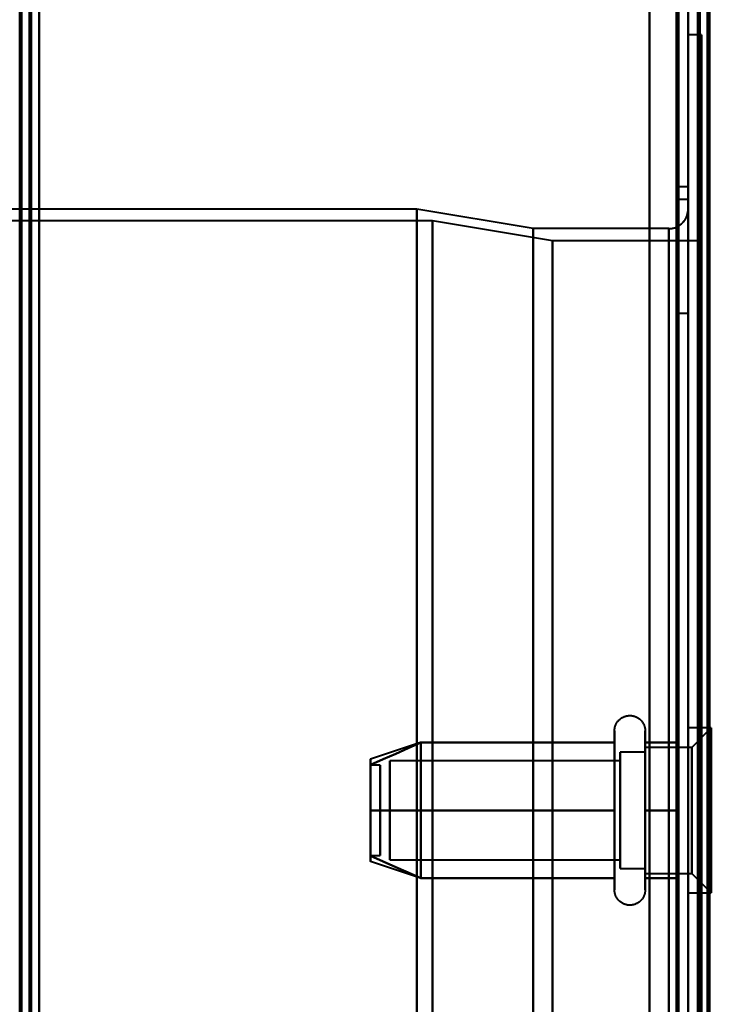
# Model space of a CAD drawing. Header units: millimetres. Extents: x -1087 to 1688, y -120 to 1010.
# Tile 19 of 86: x -533 to -497, y 408 to 459. Entities that reach past the tile are written whole.
import ezdxf

# ---------------------------------------------------------------- set-up
doc = ezdxf.new("R2010")
doc.units = ezdxf.units.MM
doc.layers.add('G-IMPT', color=8, linetype='Continuous', lineweight=40)

# ---------------------------------------------------------------- blocks, each defined once
blk = doc.blocks.new('NEXA 700 CALQUES_dwg-751640-Arrière')
at = {"layer": 'G-IMPT'}
for p, q in [((-532.53, 937.272), (-532.53, 129.472)), ((-498.03, 902.772), (-498.03, 128.972)), ((-498.03, 129.472), (-498.03, 902.272)), ((-497.33, 458.372), (-498.03, 458.372)), ((-498.03, 323.372), (-498.03, 458.372)), ((-498.03, 458.372), (-498.03, 323.372)), ((-497.33, 323.372), (-497.33, 458.372)), ((-497.33, 458.372), (-497.33, 323.372)), ((-498.03, 450.522), (-498.53, 450.522)), ((-498.03, 450.522), (-498.53, 450.522)), ((-498.53, 450.522), (-498.53, 447.272)), ((-498.53, 450.522), (-498.53, 447.272)), ((-498.53, 447.272), (-498.53, 450.522)), ((-498.53, 447.272), (-498.53, 450.522)), ((-498.03, 447.272), (-498.03, 450.522)), ((-498.03, 447.272), (-498.03, 450.522)), ((-498.03, 450.522), (-498.03, 447.272)), ((-498.03, 450.522), (-498.03, 447.272)), ((-532.53, 323.372), (-532.53, 449.872)), ((-532.53, 449.872), (-532.53, 323.372)), ((-498.03, 449.872), (-498.53, 449.872)), ((-498.53, 449.872), (-498.53, 323.372)), ((-498.53, 323.372), (-498.53, 449.872)), ((-498.03, 449.872), (-498.03, 323.372)), ((-498.03, 323.372), (-498.03, 449.872)), ((-512.03, 449.372), (-552.03, 449.372)), ((-506.03, 448.372), (-512.03, 449.372)), ((-512.03, 449.372), (-512.03, 323.372)), ((-512.03, 323.372), (-512.03, 449.372)), ((-498.03, 449.372), (-498.03, 323.372)), ((-498.03, 449.372), (-498.03, 197.372)), ((-498.03, 323.372), (-498.03, 449.372)), ((-511.228, 448.781), (-552.803, 448.781)), ((-505.02, 447.746), (-511.228, 448.781)), ((-511.228, 323.372), (-511.228, 448.781)), ((-511.228, 448.781), (-511.228, 323.372)), ((-499.03, 448.372), (-506.03, 448.372)), ((-506.03, 448.372), (-506.03, 323.372)), ((-506.03, 323.372), (-506.03, 448.372)), ((-499.03, 448.372), (-499.03, 323.372)), ((-499.03, 323.372), (-499.03, 448.372)), ((-499.03, 198.372), (-499.03, 448.372)), ((-497.33, 447.746), (-505.02, 447.746)), ((-505.02, 323.372), (-505.02, 447.746)), ((-505.02, 323.372), (-505.02, 447.746)), ((-505.02, 447.746), (-505.02, 323.372)), ((-505.02, 447.746), (-505.02, 323.372)), ((-497.33, 323.372), (-497.33, 447.746)), ((-497.33, 447.746), (-497.33, 198.998)), ((-497.33, 447.746), (-497.33, 198.998)), ((-498.53, 447.272), (-498.53, 444.022)), ((-498.53, 447.272), (-498.53, 444.022)), ((-498.53, 444.022), (-498.53, 447.272)), ((-498.53, 444.022), (-498.53, 447.272)), ((-498.03, 444.022), (-498.03, 447.272)), ((-498.03, 444.022), (-498.03, 447.272)), ((-498.03, 447.272), (-498.03, 444.022)), ((-498.03, 447.272), (-498.03, 444.022)), ((-498.53, 444.022), (-498.03, 444.022)), ((-498.53, 444.022), (-498.03, 444.022)), ((-496.83, 422.622), (-498.03, 422.622)), ((-496.83, 422.622), (-498.03, 422.622)), ((-498.03, 414.692), (-498.03, 422.622)), ((-498.03, 414.692), (-498.03, 422.622)), ((-498.03, 422.622), (-498.03, 414.692)), ((-498.03, 422.622), (-498.03, 414.692)), ((-496.83, 422.622), (-497.83, 421.622)), ((-496.83, 422.622), (-497.83, 421.622)), ((-496.83, 414.692), (-496.83, 422.622)), ((-496.83, 414.692), (-496.83, 422.622)), ((-496.83, 422.622), (-496.83, 414.692)), ((-496.83, 422.622), (-496.83, 414.692)), ((-501.826, 420.422), (-501.826, 422.472)), ((-501.826, 420.422), (-501.826, 422.472)), ((-500.245, 422.472), (-500.245, 420.422)), ((-500.245, 422.472), (-500.245, 420.422)), ((-498.03, 414.122), (-498.03, 422.053)), ((-498.03, 414.122), (-498.03, 422.053)), ((-498.03, 422.053), (-498.03, 414.122)), ((-498.03, 422.053), (-498.03, 414.122)), ((-496.83, 414.122), (-496.83, 422.053)), ((-496.83, 414.122), (-496.83, 422.053)), ((-496.83, 422.053), (-496.83, 414.122)), ((-496.83, 422.053), (-496.83, 414.122)), ((-511.841, 421.867), (-514.419, 421.008)), ((-511.841, 421.867), (-514.419, 421.008)), ((-501.826, 414.272), (-501.826, 421.923)), ((-501.826, 414.272), (-501.826, 421.923)), ((-500.245, 421.923), (-500.245, 414.272)), ((-500.245, 421.923), (-500.245, 414.272)), ((-497.83, 421.622), (-500.245, 421.622)), ((-497.83, 421.622), (-500.245, 421.622)), ((-500.245, 416.747), (-500.245, 421.622)), ((-500.245, 416.747), (-500.245, 421.622)), ((-500.245, 421.622), (-500.245, 419.997)), ((-500.245, 421.622), (-500.245, 419.997)), ((-497.83, 415.558), (-497.83, 421.622)), ((-497.83, 415.558), (-497.83, 421.622)), ((-497.83, 421.622), (-497.83, 415.558)), ((-497.83, 421.622), (-497.83, 415.558)), ((-500.245, 421.372), (-501.53, 421.372)), ((-500.245, 421.372), (-501.53, 421.372)), ((-501.53, 415.774), (-501.53, 421.372)), ((-501.53, 415.774), (-501.53, 421.372)), ((-501.53, 421.372), (-501.53, 416.872)), ((-501.53, 421.372), (-501.53, 416.872)), ((-501.53, 415.372), (-501.53, 420.97)), ((-501.53, 415.372), (-501.53, 420.97)), ((-500.245, 416.872), (-500.245, 421.372)), ((-500.245, 416.872), (-500.245, 421.372)), ((-500.245, 421.372), (-500.245, 416.872)), ((-500.245, 421.372), (-500.245, 416.872)), ((-500.245, 421.187), (-500.245, 415.122)), ((-500.245, 421.187), (-500.245, 415.122)), ((-497.83, 415.122), (-497.83, 421.187)), ((-497.83, 415.122), (-497.83, 421.187)), ((-497.83, 421.187), (-497.83, 415.122)), ((-497.83, 421.187), (-497.83, 415.122)), ((-513.919, 420.702), (-514.419, 420.702)), ((-513.919, 420.702), (-514.419, 420.702)), ((-514.419, 420.702), (-514.419, 417.414)), ((-514.419, 420.702), (-514.419, 417.414)), ((-514.419, 417.414), (-514.419, 420.702)), ((-514.419, 417.414), (-514.419, 420.702)), ((-513.919, 420.702), (-513.919, 417.414)), ((-513.919, 420.702), (-513.919, 417.414)), ((-513.919, 417.414), (-513.919, 420.702)), ((-513.919, 417.414), (-513.919, 420.702)), ((-501.53, 420.921), (-513.419, 420.921)), ((-501.53, 420.921), (-513.419, 420.921)), ((-513.419, 416.165), (-513.419, 420.921)), ((-513.419, 416.165), (-513.419, 420.921)), ((-513.419, 420.921), (-513.419, 416.165)), ((-513.419, 420.921), (-513.419, 416.165)), ((-513.419, 415.824), (-513.419, 420.579)), ((-513.419, 415.824), (-513.419, 420.579)), ((-513.419, 420.579), (-513.419, 415.824)), ((-513.419, 420.579), (-513.419, 415.824)), ((-501.53, 416.165), (-501.53, 420.921)), ((-501.53, 416.165), (-501.53, 420.921)), ((-501.53, 420.921), (-501.53, 416.165)), ((-501.53, 420.921), (-501.53, 416.165)), ((-501.53, 415.824), (-501.53, 420.579)), ((-501.53, 415.824), (-501.53, 420.579)), ((-501.53, 420.579), (-501.53, 415.824)), ((-501.53, 420.579), (-501.53, 415.824)), ((-501.826, 414.822), (-501.826, 420.422)), ((-501.826, 414.822), (-501.826, 420.422)), ((-500.245, 420.422), (-500.245, 414.822)), ((-500.245, 420.422), (-500.245, 414.822)), ((-500.245, 415.122), (-500.245, 419.997)), ((-500.245, 415.122), (-500.245, 419.997)), ((-500.245, 419.997), (-500.245, 415.558)), ((-500.245, 419.997), (-500.245, 415.558)), ((-501.53, 419.872), (-501.53, 415.774)), ((-501.53, 419.872), (-501.53, 415.774)), ((-500.245, 415.372), (-500.245, 419.872)), ((-500.245, 415.372), (-500.245, 419.872)), ((-500.245, 419.872), (-500.245, 415.372)), ((-500.245, 419.872), (-500.245, 415.372)), ((-514.419, 419.331), (-514.419, 416.042)), ((-514.419, 419.331), (-514.419, 416.042)), ((-514.419, 416.042), (-514.419, 419.331)), ((-514.419, 416.042), (-514.419, 419.331)), ((-513.919, 419.331), (-513.919, 416.042)), ((-513.919, 419.331), (-513.919, 416.042)), ((-513.919, 416.042), (-513.919, 419.331)), ((-513.919, 416.042), (-513.919, 419.331)), ((-501.53, 416.872), (-501.53, 415.372)), ((-501.53, 416.872), (-501.53, 415.372)), ((-514.419, 416.042), (-513.919, 416.042)), ((-514.419, 416.042), (-513.919, 416.042)), ((-511.841, 414.877), (-514.419, 415.737)), ((-511.841, 414.877), (-514.419, 415.737)), ((-513.419, 415.824), (-501.53, 415.824)), ((-513.419, 415.824), (-501.53, 415.824)), ((-501.53, 415.372), (-500.245, 415.372)), ((-501.53, 415.372), (-500.245, 415.372)), ((-500.245, 415.122), (-497.83, 415.122)), ((-500.245, 415.122), (-497.83, 415.122)), ((-497.83, 415.122), (-496.83, 414.122)), ((-497.83, 415.122), (-496.83, 414.122)), ((-498.03, 414.122), (-496.83, 414.122)), ((-498.03, 414.122), (-496.83, 414.122))]:
    blk.add_line(p, q, dxfattribs=at)
at = {"layer": 'G-IMPT', "flags": 128}
for points in [[(-532.53, 128.972), (-532.53, 331.172), (-532.53, 533.372), (-532.53, 735.572), (-532.53, 937.772)], [(-532.43, 937.772), (-532.43, 735.572), (-532.43, 533.372), (-532.43, 331.172), (-532.43, 128.972)], [(-532.43, 128.972), (-532.43, 331.172), (-532.43, 533.372), (-532.43, 735.572), (-532.43, 937.772)], [(-532.43, 937.772), (-532.43, 735.572), (-532.43, 533.372), (-532.43, 331.172), (-532.43, 128.972)], [(-532.53, 937.272), (-532.53, 735.322), (-532.53, 533.372), (-532.53, 331.422), (-532.53, 129.472)], [(-532.53, 129.472), (-532.53, 331.422), (-532.53, 533.372), (-532.53, 735.322), (-532.53, 937.272)], [(-532.53, 937.272), (-532.53, 735.322), (-532.53, 533.372), (-532.53, 331.422), (-532.53, 129.472)], [(-532.53, 129.472), (-532.53, 331.422), (-532.53, 533.372), (-532.53, 735.322), (-532.53, 937.272)], [(-532.53, 937.272), (-532.53, 735.322), (-532.53, 533.372), (-532.53, 331.422), (-532.53, 129.472)], [(-532.03, 937.272), (-532.03, 735.322), (-532.03, 533.372), (-532.03, 331.422), (-532.03, 129.472)], [(-532.03, 129.472), (-532.03, 331.422), (-532.03, 533.372), (-532.03, 735.322), (-532.03, 937.272)], [(-532.03, 937.272), (-532.03, 735.322), (-532.03, 533.372), (-532.03, 331.422), (-532.03, 129.472)], [(-531.93, 129.472), (-531.93, 331.422), (-531.93, 533.372), (-531.93, 735.322), (-531.93, 937.272)], [(-531.93, 937.272), (-531.93, 735.322), (-531.93, 533.372), (-531.93, 331.422), (-531.93, 129.472)], [(-531.93, 129.472), (-531.93, 331.422), (-531.93, 533.372), (-531.93, 735.322), (-531.93, 937.272)], [(-532.53, 902.772), (-532.53, 709.322), (-532.53, 515.872), (-532.53, 322.422), (-532.53, 128.972)], [(-532.43, 128.972), (-532.43, 322.422), (-532.43, 515.872), (-532.43, 709.322), (-532.43, 902.772)], [(-532.43, 902.772), (-532.43, 709.322), (-532.43, 515.872), (-532.43, 322.422), (-532.43, 128.972)], [(-532.43, 128.972), (-532.43, 322.422), (-532.43, 515.872), (-532.43, 709.322), (-532.43, 902.772)], [(-500.03, 128.972), (-500.03, 322.422), (-500.03, 515.872), (-500.03, 709.322), (-500.03, 902.772)], [(-500.03, 902.772), (-500.03, 709.322), (-500.03, 515.872), (-500.03, 322.422), (-500.03, 128.972)], [(-500.03, 128.972), (-500.03, 322.422), (-500.03, 515.872), (-500.03, 709.322), (-500.03, 902.772)], [(-500.03, 902.772), (-500.03, 709.322), (-500.03, 515.872), (-500.03, 322.422), (-500.03, 128.972)], [(-498.03, 902.772), (-498.03, 709.322), (-498.03, 515.872), (-498.03, 322.422), (-498.03, 128.972)], [(-498.03, 128.972), (-498.03, 322.422), (-498.03, 515.872), (-498.03, 709.322), (-498.03, 902.772)], [(-497.53, 902.772), (-497.53, 709.322), (-497.53, 515.872), (-497.53, 322.422), (-497.53, 128.972)], [(-497.43, 902.772), (-497.43, 709.322), (-497.43, 515.872), (-497.43, 322.422), (-497.43, 128.972)], [(-497.43, 128.972), (-497.43, 322.422), (-497.43, 515.872), (-497.43, 709.322), (-497.43, 902.772)], [(-497.43, 128.972), (-497.43, 322.422), (-497.43, 515.872), (-497.43, 709.322), (-497.43, 902.772)], [(-497.03, 129.372), (-497.03, 322.622), (-497.03, 515.872), (-497.03, 709.122), (-497.03, 902.372)], [(-497.03, 902.372), (-497.03, 709.122), (-497.03, 515.872), (-497.03, 322.622), (-497.03, 129.372)], [(-531.53, 129.472), (-531.53, 322.672), (-531.53, 515.872), (-531.53, 709.072), (-531.53, 902.272)], [(-531.53, 902.272), (-531.53, 709.072), (-531.53, 515.872), (-531.53, 322.672), (-531.53, 129.472)], [(-531.53, 129.472), (-531.53, 322.672), (-531.53, 515.872), (-531.53, 709.072), (-531.53, 902.272)], [(-531.53, 902.272), (-531.53, 709.072), (-531.53, 515.872), (-531.53, 322.672), (-531.53, 129.472)], [(-500.03, 902.272), (-500.03, 709.072), (-500.03, 515.872), (-500.03, 322.672), (-500.03, 129.472)], [(-500.03, 129.472), (-500.03, 322.672), (-500.03, 515.872), (-500.03, 709.072), (-500.03, 902.272)], [(-500.03, 129.472), (-500.03, 322.672), (-500.03, 515.872), (-500.03, 709.072), (-500.03, 902.272)], [(-500.03, 902.272), (-500.03, 709.072), (-500.03, 515.872), (-500.03, 322.672), (-500.03, 129.472)], [(-498.63, 129.472), (-498.63, 322.672), (-498.63, 515.872), (-498.63, 709.072), (-498.63, 902.272)], [(-498.63, 902.272), (-498.63, 709.072), (-498.63, 515.872), (-498.63, 322.672), (-498.63, 129.472)], [(-498.63, 902.272), (-498.63, 709.072), (-498.63, 515.872), (-498.63, 322.672), (-498.63, 129.472)], [(-498.63, 129.472), (-498.63, 322.672), (-498.63, 515.872), (-498.63, 709.072), (-498.63, 902.272)], [(-498.63, 129.472), (-498.63, 322.672), (-498.63, 515.872), (-498.63, 709.072), (-498.63, 902.272)], [(-498.63, 902.272), (-498.63, 709.072), (-498.63, 515.872), (-498.63, 322.672), (-498.63, 129.472)], [(-498.53, 129.472), (-498.53, 322.672), (-498.53, 515.872), (-498.53, 709.072), (-498.53, 902.272)], [(-498.53, 902.272), (-498.53, 709.072), (-498.53, 515.872), (-498.53, 322.672), (-498.53, 129.472)], [(-498.03, 902.272), (-498.03, 717.047), (-498.03, 531.822), (-498.03, 346.597), (-498.03, 161.372)], [(-498.03, 902.272), (-498.03, 709.072), (-498.03, 515.872), (-498.03, 322.672), (-498.03, 129.472)], [(-498.03, 161.372), (-498.03, 346.597), (-498.03, 531.822), (-498.03, 717.047), (-498.03, 902.272)], [(-498.03, 129.472), (-498.03, 322.672), (-498.03, 515.872), (-498.03, 709.072), (-498.03, 902.272)], [(-498.03, 902.272), (-498.03, 709.072), (-498.03, 515.872), (-498.03, 322.672), (-498.03, 129.472)], [(-498.03, 129.472), (-498.03, 322.672), (-498.03, 515.872), (-498.03, 709.072), (-498.03, 902.272)], [(-497.53, 129.472), (-497.53, 322.672), (-497.53, 515.872), (-497.53, 709.072), (-497.53, 902.272)], [(-497.53, 902.272), (-497.53, 709.072), (-497.53, 515.872), (-497.53, 322.672), (-497.53, 129.472)], [(-497.53, 129.472), (-497.53, 322.672), (-497.53, 515.872), (-497.53, 709.072), (-497.53, 902.272)], [(-497.53, 902.272), (-497.53, 709.072), (-497.53, 515.872), (-497.53, 322.672), (-497.53, 129.472)], [(-497.53, 129.472), (-497.53, 322.672), (-497.53, 515.872), (-497.53, 709.072), (-497.53, 902.272)], [(-497.53, 902.272), (-497.53, 709.072), (-497.53, 515.872), (-497.53, 322.672), (-497.53, 129.472)], [(-497.03, 902.272), (-497.03, 709.072), (-497.03, 515.872), (-497.03, 322.672), (-497.03, 129.472)], [(-497.03, 129.472), (-497.03, 322.672), (-497.03, 515.872), (-497.03, 709.072), (-497.03, 902.272)], [(-496.93, 161.372), (-496.93, 346.597), (-496.93, 531.822), (-496.93, 717.047), (-496.93, 902.272)], [(-496.93, 902.272), (-496.93, 717.047), (-496.93, 531.822), (-496.93, 346.597), (-496.93, 161.372)], [(-532.53, 271.672), (-532.53, 390.022), (-532.53, 508.372), (-532.53, 626.722), (-532.53, 745.072)], [(-532.43, 745.072), (-532.43, 626.722), (-532.43, 508.372), (-532.43, 390.022), (-532.43, 271.672)], [(-532.43, 745.072), (-532.43, 626.722), (-532.43, 508.372), (-532.43, 390.022), (-532.43, 271.672)], [(-532.43, 271.672), (-532.43, 390.022), (-532.43, 508.372), (-532.43, 626.722), (-532.43, 745.072)], [(-531.53, 271.672), (-531.53, 390.022), (-531.53, 508.372), (-531.53, 626.722), (-531.53, 745.072)], [(-531.53, 745.072), (-531.53, 626.722), (-531.53, 508.372), (-531.53, 390.022), (-531.53, 271.672)], [(-531.53, 271.672), (-531.53, 390.022), (-531.53, 508.372), (-531.53, 626.722), (-531.53, 745.072)], [(-531.53, 745.072), (-531.53, 626.722), (-531.53, 508.372), (-531.53, 390.022), (-531.53, 271.672)], [(-499.03, 448.372), (-498.99, 448.373), (-498.95, 448.376), (-498.911, 448.379), (-498.871, 448.385), (-498.832, 448.392), (-498.793, 448.401), (-498.754, 448.411), (-498.716, 448.423), (-498.678, 448.436), (-498.641, 448.451), (-498.604, 448.468), (-498.569, 448.485), (-498.533, 448.504), (-498.499, 448.525), (-498.466, 448.547), (-498.433, 448.57), (-498.402, 448.595), (-498.371, 448.62), (-498.341, 448.647), (-498.313, 448.676), (-498.286, 448.705), (-498.26, 448.735), (-498.235, 448.766), (-498.211, 448.799), (-498.189, 448.832), (-498.168, 448.866), (-498.148, 448.901), (-498.13, 448.937), (-498.114, 448.973), (-498.098, 449.01), (-498.085, 449.048), (-498.072, 449.086), (-498.062, 449.124), (-498.053, 449.163), (-498.045, 449.202), (-498.039, 449.242), (-498.034, 449.282), (-498.032, 449.322), (-498.03, 449.362), (-498.03, 449.372)], [(-501.826, 422.472), (-501.825, 422.504), (-501.824, 422.535), (-501.82, 422.567), (-501.816, 422.598), (-501.81, 422.629), (-501.803, 422.66), (-501.795, 422.691), (-501.786, 422.721), (-501.775, 422.751), (-501.764, 422.78), (-501.751, 422.809), (-501.737, 422.837), (-501.722, 422.865), (-501.705, 422.892), (-501.688, 422.919), (-501.67, 422.944), (-501.65, 422.969), (-501.63, 422.993), (-501.609, 423.017), (-501.586, 423.039), (-501.563, 423.061), (-501.539, 423.082), (-501.515, 423.101), (-501.489, 423.12), (-501.463, 423.137), (-501.436, 423.154), (-501.408, 423.169), (-501.38, 423.184), (-501.351, 423.197), (-501.322, 423.209), (-501.292, 423.22), (-501.262, 423.23), (-501.232, 423.238), (-501.201, 423.245), (-501.17, 423.251), (-501.139, 423.256), (-501.107, 423.259), (-501.076, 423.262), (-501.044, 423.263), (-501.013, 423.262), (-500.981, 423.261), (-500.95, 423.258), (-500.918, 423.254), (-500.887, 423.249), (-500.856, 423.242), (-500.825, 423.234), (-500.795, 423.225), (-500.765, 423.215), (-500.736, 423.204), (-500.707, 423.191), (-500.678, 423.177), (-500.65, 423.162), (-500.623, 423.146), (-500.596, 423.129), (-500.571, 423.111), (-500.545, 423.092), (-500.521, 423.072), (-500.497, 423.051), (-500.475, 423.029), (-500.453, 423.006), (-500.432, 422.982), (-500.412, 422.958), (-500.393, 422.933), (-500.375, 422.907), (-500.358, 422.88), (-500.343, 422.852), (-500.328, 422.824), (-500.314, 422.796), (-500.302, 422.767), (-500.291, 422.737), (-500.281, 422.707), (-500.272, 422.677), (-500.265, 422.646), (-500.258, 422.615), (-500.253, 422.584), (-500.249, 422.552), (-500.247, 422.521), (-500.245, 422.489), (-500.245, 422.472)], [(-501.826, 422.472), (-501.825, 422.504), (-501.824, 422.535), (-501.82, 422.567), (-501.816, 422.598), (-501.81, 422.629), (-501.803, 422.66), (-501.795, 422.691), (-501.786, 422.721), (-501.775, 422.751), (-501.764, 422.78), (-501.751, 422.809), (-501.737, 422.837), (-501.722, 422.865), (-501.705, 422.892), (-501.688, 422.919), (-501.67, 422.944), (-501.65, 422.969), (-501.63, 422.993), (-501.609, 423.017), (-501.586, 423.039), (-501.563, 423.061), (-501.539, 423.082), (-501.515, 423.101), (-501.489, 423.12), (-501.463, 423.137), (-501.436, 423.154), (-501.408, 423.169), (-501.38, 423.184), (-501.351, 423.197), (-501.322, 423.209), (-501.292, 423.22), (-501.262, 423.23), (-501.232, 423.238), (-501.201, 423.245), (-501.17, 423.251), (-501.139, 423.256), (-501.107, 423.259), (-501.076, 423.262), (-501.044, 423.263), (-501.013, 423.262), (-500.981, 423.261), (-500.95, 423.258), (-500.918, 423.254), (-500.887, 423.249), (-500.856, 423.242), (-500.825, 423.234), (-500.795, 423.225), (-500.765, 423.215), (-500.736, 423.204), (-500.707, 423.191), (-500.678, 423.177), (-500.65, 423.162), (-500.623, 423.146), (-500.596, 423.129), (-500.571, 423.111), (-500.545, 423.092), (-500.521, 423.072), (-500.497, 423.051), (-500.475, 423.029), (-500.453, 423.006), (-500.432, 422.982), (-500.412, 422.958), (-500.393, 422.933), (-500.375, 422.907), (-500.358, 422.88), (-500.343, 422.852), (-500.328, 422.824), (-500.314, 422.796), (-500.302, 422.767), (-500.291, 422.737), (-500.281, 422.707), (-500.272, 422.677), (-500.265, 422.646), (-500.258, 422.615), (-500.253, 422.584), (-500.249, 422.552), (-500.247, 422.521), (-500.245, 422.489), (-500.245, 422.472)], [(-501.826, 422.472), (-501.826, 422.469), (-501.826, 422.459), (-501.826, 422.443), (-501.826, 422.42), (-501.826, 422.391), (-501.826, 422.355), (-501.826, 422.313), (-501.826, 422.264), (-501.826, 422.209), (-501.826, 422.149), (-501.826, 422.082), (-501.826, 422.009), (-501.826, 421.93), (-501.826, 421.846), (-501.826, 421.756), (-501.826, 421.661), (-501.826, 421.56), (-501.826, 421.455), (-501.826, 421.344), (-501.826, 421.229), (-501.826, 421.109), (-501.826, 420.985), (-501.826, 420.856), (-501.826, 420.724), (-501.826, 420.588), (-501.826, 420.448), (-501.826, 420.305), (-501.826, 420.159), (-501.826, 420.01), (-501.826, 419.858), (-501.826, 419.704), (-501.826, 419.548), (-501.826, 419.39), (-501.826, 419.23), (-501.826, 419.069), (-501.826, 418.907), (-501.826, 418.744), (-501.826, 418.58), (-501.826, 418.417), (-501.826, 418.253), (-501.826, 418.089), (-501.826, 417.925), (-501.826, 417.763), (-501.826, 417.601), (-501.826, 417.441), (-501.826, 417.282), (-501.826, 417.125), (-501.826, 416.969), (-501.826, 416.817), (-501.826, 416.666), (-501.826, 416.518), (-501.826, 416.374), (-501.826, 416.232), (-501.826, 416.094), (-501.826, 415.959), (-501.826, 415.829), (-501.826, 415.702), (-501.826, 415.58), (-501.826, 415.462), (-501.826, 415.349), (-501.826, 415.241), (-501.826, 415.137), (-501.826, 415.039), (-501.826, 414.946), (-501.826, 414.859), (-501.826, 414.822)], [(-501.826, 421.923), (-501.826, 422.002), (-501.826, 422.075), (-501.826, 422.143), (-501.826, 422.204), (-501.826, 422.26), (-501.826, 422.309), (-501.826, 422.351), (-501.826, 422.388), (-501.826, 422.418), (-501.826, 422.441), (-501.826, 422.458), (-501.826, 422.468), (-501.826, 422.472)], [(-501.826, 422.472), (-501.826, 422.469), (-501.826, 422.459), (-501.826, 422.443), (-501.826, 422.42), (-501.826, 422.391), (-501.826, 422.355), (-501.826, 422.313), (-501.826, 422.264), (-501.826, 422.209), (-501.826, 422.149), (-501.826, 422.082), (-501.826, 422.009), (-501.826, 421.93), (-501.826, 421.846), (-501.826, 421.756), (-501.826, 421.661), (-501.826, 421.56), (-501.826, 421.455), (-501.826, 421.344), (-501.826, 421.229), (-501.826, 421.109), (-501.826, 420.985), (-501.826, 420.856), (-501.826, 420.724), (-501.826, 420.588), (-501.826, 420.448), (-501.826, 420.305), (-501.826, 420.159), (-501.826, 420.01), (-501.826, 419.858), (-501.826, 419.704), (-501.826, 419.548), (-501.826, 419.39), (-501.826, 419.23), (-501.826, 419.069), (-501.826, 418.907), (-501.826, 418.744), (-501.826, 418.58), (-501.826, 418.417), (-501.826, 418.253), (-501.826, 418.089), (-501.826, 417.925), (-501.826, 417.763), (-501.826, 417.601), (-501.826, 417.441), (-501.826, 417.282), (-501.826, 417.125), (-501.826, 416.969), (-501.826, 416.817), (-501.826, 416.666), (-501.826, 416.518), (-501.826, 416.374), (-501.826, 416.232), (-501.826, 416.094), (-501.826, 415.959), (-501.826, 415.829), (-501.826, 415.702), (-501.826, 415.58), (-501.826, 415.462), (-501.826, 415.349), (-501.826, 415.241), (-501.826, 415.137), (-501.826, 415.039), (-501.826, 414.946), (-501.826, 414.859), (-501.826, 414.822)], [(-501.826, 421.923), (-501.826, 422.002), (-501.826, 422.075), (-501.826, 422.143), (-501.826, 422.204), (-501.826, 422.26), (-501.826, 422.309), (-501.826, 422.351), (-501.826, 422.388), (-501.826, 422.418), (-501.826, 422.441), (-501.826, 422.458), (-501.826, 422.468), (-501.826, 422.472)], [(-500.245, 422.472), (-500.245, 422.469), (-500.245, 422.459), (-500.245, 422.443), (-500.245, 422.42), (-500.245, 422.391), (-500.245, 422.355), (-500.245, 422.313), (-500.245, 422.264), (-500.245, 422.209), (-500.245, 422.149), (-500.245, 422.082), (-500.245, 422.009), (-500.245, 421.93), (-500.245, 421.923)], [(-500.245, 414.822), (-500.245, 414.906), (-500.245, 414.997), (-500.245, 415.093), (-500.245, 415.194), (-500.245, 415.3), (-500.245, 415.411), (-500.245, 415.526), (-500.245, 415.647), (-500.245, 415.771), (-500.245, 415.9), (-500.245, 416.033), (-500.245, 416.169), (-500.245, 416.31), (-500.245, 416.453), (-500.245, 416.599), (-500.245, 416.749), (-500.245, 416.9), (-500.245, 417.055), (-500.245, 417.211), (-500.245, 417.369), (-500.245, 417.529), (-500.245, 417.69), (-500.245, 417.852), (-500.245, 418.015), (-500.245, 418.179), (-500.245, 418.343), (-500.245, 418.507), (-500.245, 418.671), (-500.245, 418.834), (-500.245, 418.996), (-500.245, 419.158), (-500.245, 419.318), (-500.245, 419.477), (-500.245, 419.634), (-500.245, 419.789), (-500.245, 419.942), (-500.245, 420.092), (-500.245, 420.239), (-500.245, 420.384), (-500.245, 420.525), (-500.245, 420.663), (-500.245, 420.797), (-500.245, 420.927), (-500.245, 421.054), (-500.245, 421.175), (-500.245, 421.293), (-500.245, 421.406), (-500.245, 421.513), (-500.245, 421.616), (-500.245, 421.714), (-500.245, 421.806), (-500.245, 421.893), (-500.245, 421.974), (-500.245, 422.05), (-500.245, 422.119), (-500.245, 422.183), (-500.245, 422.24), (-500.245, 422.292), (-500.245, 422.337), (-500.245, 422.375), (-500.245, 422.408), (-500.245, 422.433), (-500.245, 422.453), (-500.245, 422.465), (-500.245, 422.472), (-500.245, 422.472)], [(-500.245, 422.472), (-500.245, 422.469), (-500.245, 422.459), (-500.245, 422.443), (-500.245, 422.42), (-500.245, 422.391), (-500.245, 422.355), (-500.245, 422.313), (-500.245, 422.264), (-500.245, 422.209), (-500.245, 422.149), (-500.245, 422.082), (-500.245, 422.009), (-500.245, 421.93), (-500.245, 421.923)], [(-500.245, 414.822), (-500.245, 414.906), (-500.245, 414.997), (-500.245, 415.093), (-500.245, 415.194), (-500.245, 415.3), (-500.245, 415.411), (-500.245, 415.526), (-500.245, 415.647), (-500.245, 415.771), (-500.245, 415.9), (-500.245, 416.033), (-500.245, 416.169), (-500.245, 416.31), (-500.245, 416.453), (-500.245, 416.599), (-500.245, 416.749), (-500.245, 416.9), (-500.245, 417.055), (-500.245, 417.211), (-500.245, 417.369), (-500.245, 417.529), (-500.245, 417.69), (-500.245, 417.852), (-500.245, 418.015), (-500.245, 418.179), (-500.245, 418.343), (-500.245, 418.507), (-500.245, 418.671), (-500.245, 418.834), (-500.245, 418.996), (-500.245, 419.158), (-500.245, 419.318), (-500.245, 419.477), (-500.245, 419.634), (-500.245, 419.789), (-500.245, 419.942), (-500.245, 420.092), (-500.245, 420.239), (-500.245, 420.384), (-500.245, 420.525), (-500.245, 420.663), (-500.245, 420.797), (-500.245, 420.927), (-500.245, 421.054), (-500.245, 421.175), (-500.245, 421.293), (-500.245, 421.406), (-500.245, 421.513), (-500.245, 421.616), (-500.245, 421.714), (-500.245, 421.806), (-500.245, 421.893), (-500.245, 421.974), (-500.245, 422.05), (-500.245, 422.119), (-500.245, 422.183), (-500.245, 422.24), (-500.245, 422.292), (-500.245, 422.337), (-500.245, 422.375), (-500.245, 422.408), (-500.245, 422.433), (-500.245, 422.453), (-500.245, 422.465), (-500.245, 422.472), (-500.245, 422.472)], [(-511.826, 421.872), (-512.474, 421.584), (-513.123, 421.295), (-513.771, 421.007), (-514.419, 420.718)], [(-514.419, 420.718), (-513.771, 421.007), (-513.123, 421.295), (-512.474, 421.584), (-511.826, 421.872)], [(-511.826, 421.872), (-512.474, 421.584), (-513.123, 421.295), (-513.771, 421.007), (-514.419, 420.718)], [(-514.419, 420.718), (-513.771, 421.007), (-513.123, 421.295), (-512.474, 421.584), (-511.826, 421.872)], [(-511.826, 421.872), (-512.474, 421.584), (-513.123, 421.295), (-513.771, 421.007), (-514.419, 420.718)], [(-514.419, 420.718), (-513.771, 421.007), (-513.123, 421.295), (-512.474, 421.584), (-511.826, 421.872)], [(-511.826, 421.872), (-512.474, 421.584), (-513.123, 421.295), (-513.771, 421.007), (-514.419, 420.718)], [(-514.419, 420.718), (-513.771, 421.007), (-513.123, 421.295), (-512.474, 421.584), (-511.826, 421.872)], [(-511.826, 418.372), (-511.826, 419.247), (-511.826, 420.122), (-511.826, 420.997), (-511.826, 421.872)], [(-511.826, 421.872), (-511.826, 420.997), (-511.826, 420.122), (-511.826, 419.247), (-511.826, 418.372)], [(-511.826, 418.372), (-511.826, 419.247), (-511.826, 420.122), (-511.826, 420.997), (-511.826, 421.872)], [(-511.826, 421.872), (-511.826, 420.997), (-511.826, 420.122), (-511.826, 419.247), (-511.826, 418.372)], [(-511.826, 421.872), (-511.826, 420.997), (-511.826, 420.122), (-511.826, 419.247), (-511.826, 418.372)], [(-501.826, 421.872), (-504.326, 421.872), (-506.826, 421.872), (-509.326, 421.872), (-511.826, 421.872)], [(-511.826, 421.872), (-509.326, 421.872), (-506.826, 421.872), (-504.326, 421.872), (-501.826, 421.872)], [(-501.826, 421.872), (-504.326, 421.872), (-506.826, 421.872), (-509.326, 421.872), (-511.826, 421.872)], [(-511.826, 418.372), (-511.826, 419.247), (-511.826, 420.122), (-511.826, 420.997), (-511.826, 421.872)], [(-511.826, 421.872), (-509.326, 421.872), (-506.826, 421.872), (-504.326, 421.872), (-501.826, 421.872)], [(-511.826, 421.872), (-511.826, 420.997), (-511.826, 420.122), (-511.826, 419.247), (-511.826, 418.372)], [(-501.826, 421.872), (-504.326, 421.872), (-506.826, 421.872), (-509.326, 421.872), (-511.826, 421.872)], [(-511.826, 421.872), (-509.326, 421.872), (-506.826, 421.872), (-504.326, 421.872), (-501.826, 421.872)], [(-501.826, 421.872), (-504.326, 421.872), (-506.826, 421.872), (-509.326, 421.872), (-511.826, 421.872)], [(-511.826, 418.372), (-511.826, 419.247), (-511.826, 420.122), (-511.826, 420.997), (-511.826, 421.872)], [(-511.826, 421.872), (-509.326, 421.872), (-506.826, 421.872), (-504.326, 421.872), (-501.826, 421.872)], [(-501.826, 414.272), (-501.826, 414.276), (-501.826, 414.285), (-501.826, 414.302), (-501.826, 414.325), (-501.826, 414.354), (-501.826, 414.39), (-501.826, 414.432), (-501.826, 414.48), (-501.826, 414.535), (-501.826, 414.596), (-501.826, 414.663), (-501.826, 414.736), (-501.826, 414.814), (-501.826, 414.899), (-501.826, 414.988), (-501.826, 415.084), (-501.826, 415.184), (-501.826, 415.29), (-501.826, 415.4), (-501.826, 415.516), (-501.826, 415.636), (-501.826, 415.76), (-501.826, 415.888), (-501.826, 416.021), (-501.826, 416.157), (-501.826, 416.297), (-501.826, 416.44), (-501.826, 416.586), (-501.826, 416.735), (-501.826, 416.887), (-501.826, 417.041), (-501.826, 417.197), (-501.826, 417.355), (-501.826, 417.514), (-501.826, 417.675), (-501.826, 417.838), (-501.826, 418.001), (-501.826, 418.164), (-501.826, 418.328), (-501.826, 418.492), (-501.826, 418.656), (-501.826, 418.819), (-501.826, 418.982), (-501.826, 419.143), (-501.826, 419.304), (-501.826, 419.463), (-501.826, 419.62), (-501.826, 419.775), (-501.826, 419.928), (-501.826, 420.079), (-501.826, 420.226), (-501.826, 420.371), (-501.826, 420.513), (-501.826, 420.651), (-501.826, 420.785), (-501.826, 420.916), (-501.826, 421.042), (-501.826, 421.165), (-501.826, 421.282), (-501.826, 421.396), (-501.826, 421.504), (-501.826, 421.607), (-501.826, 421.705), (-501.826, 421.798), (-501.826, 421.886), (-501.826, 421.923)], [(-501.826, 414.272), (-501.826, 414.276), (-501.826, 414.285), (-501.826, 414.302), (-501.826, 414.325), (-501.826, 414.354), (-501.826, 414.39), (-501.826, 414.432), (-501.826, 414.48), (-501.826, 414.535), (-501.826, 414.596), (-501.826, 414.663), (-501.826, 414.736), (-501.826, 414.814), (-501.826, 414.899), (-501.826, 414.988), (-501.826, 415.084), (-501.826, 415.184), (-501.826, 415.29), (-501.826, 415.4), (-501.826, 415.516), (-501.826, 415.636), (-501.826, 415.76), (-501.826, 415.888), (-501.826, 416.021), (-501.826, 416.157), (-501.826, 416.297), (-501.826, 416.44), (-501.826, 416.586), (-501.826, 416.735), (-501.826, 416.887), (-501.826, 417.041), (-501.826, 417.197), (-501.826, 417.355), (-501.826, 417.514), (-501.826, 417.675), (-501.826, 417.838), (-501.826, 418.001), (-501.826, 418.164), (-501.826, 418.328), (-501.826, 418.492), (-501.826, 418.656), (-501.826, 418.819), (-501.826, 418.982), (-501.826, 419.143), (-501.826, 419.304), (-501.826, 419.463), (-501.826, 419.62), (-501.826, 419.775), (-501.826, 419.928), (-501.826, 420.079), (-501.826, 420.226), (-501.826, 420.371), (-501.826, 420.513), (-501.826, 420.651), (-501.826, 420.785), (-501.826, 420.916), (-501.826, 421.042), (-501.826, 421.165), (-501.826, 421.282), (-501.826, 421.396), (-501.826, 421.504), (-501.826, 421.607), (-501.826, 421.705), (-501.826, 421.798), (-501.826, 421.886), (-501.826, 421.923)], [(-501.826, 418.372), (-501.826, 419.247), (-501.826, 420.122), (-501.826, 420.997), (-501.826, 421.872)], [(-501.826, 421.872), (-501.826, 420.997), (-501.826, 420.122), (-501.826, 419.247), (-501.826, 418.372)], [(-501.826, 418.372), (-501.826, 419.247), (-501.826, 420.122), (-501.826, 420.997), (-501.826, 421.872)], [(-501.826, 421.872), (-501.826, 420.997), (-501.826, 420.122), (-501.826, 419.247), (-501.826, 418.372)], [(-500.245, 421.923), (-500.245, 421.838), (-500.245, 421.748), (-500.245, 421.652), (-500.245, 421.551), (-500.245, 421.445), (-500.245, 421.334), (-500.245, 421.218), (-500.245, 421.098), (-500.245, 420.973), (-500.245, 420.844), (-500.245, 420.712), (-500.245, 420.575), (-500.245, 420.435), (-500.245, 420.292), (-500.245, 420.145), (-500.245, 419.996), (-500.245, 419.844), (-500.245, 419.69), (-500.245, 419.534), (-500.245, 419.376), (-500.245, 419.216), (-500.245, 419.055), (-500.245, 418.892), (-500.245, 418.729), (-500.245, 418.566), (-500.245, 418.402), (-500.245, 418.238), (-500.245, 418.074), (-500.245, 417.911), (-500.245, 417.748), (-500.245, 417.587), (-500.245, 417.426), (-500.245, 417.268), (-500.245, 417.111), (-500.245, 416.956), (-500.245, 416.803), (-500.245, 416.653), (-500.245, 416.505), (-500.245, 416.361), (-500.245, 416.219), (-500.245, 416.082), (-500.245, 415.948), (-500.245, 415.817), (-500.245, 415.691), (-500.245, 415.569), (-500.245, 415.452), (-500.245, 415.339), (-500.245, 415.231), (-500.245, 415.128), (-500.245, 415.031), (-500.245, 414.938), (-500.245, 414.851), (-500.245, 414.77), (-500.245, 414.695), (-500.245, 414.625), (-500.245, 414.562), (-500.245, 414.504), (-500.245, 414.453), (-500.245, 414.408), (-500.245, 414.369), (-500.245, 414.337), (-500.245, 414.311), (-500.245, 414.292), (-500.245, 414.279), (-500.245, 414.273), (-500.245, 414.272)], [(-500.245, 421.923), (-500.245, 421.838), (-500.245, 421.748), (-500.245, 421.652), (-500.245, 421.551), (-500.245, 421.445), (-500.245, 421.334), (-500.245, 421.218), (-500.245, 421.098), (-500.245, 420.973), (-500.245, 420.844), (-500.245, 420.712), (-500.245, 420.575), (-500.245, 420.435), (-500.245, 420.292), (-500.245, 420.145), (-500.245, 419.996), (-500.245, 419.844), (-500.245, 419.69), (-500.245, 419.534), (-500.245, 419.376), (-500.245, 419.216), (-500.245, 419.055), (-500.245, 418.892), (-500.245, 418.729), (-500.245, 418.566), (-500.245, 418.402), (-500.245, 418.238), (-500.245, 418.074), (-500.245, 417.911), (-500.245, 417.748), (-500.245, 417.587), (-500.245, 417.426), (-500.245, 417.268), (-500.245, 417.111), (-500.245, 416.956), (-500.245, 416.803), (-500.245, 416.653), (-500.245, 416.505), (-500.245, 416.361), (-500.245, 416.219), (-500.245, 416.082), (-500.245, 415.948), (-500.245, 415.817), (-500.245, 415.691), (-500.245, 415.569), (-500.245, 415.452), (-500.245, 415.339), (-500.245, 415.231), (-500.245, 415.128), (-500.245, 415.031), (-500.245, 414.938), (-500.245, 414.851), (-500.245, 414.77), (-500.245, 414.695), (-500.245, 414.625), (-500.245, 414.562), (-500.245, 414.504), (-500.245, 414.453), (-500.245, 414.408), (-500.245, 414.369), (-500.245, 414.337), (-500.245, 414.311), (-500.245, 414.292), (-500.245, 414.279), (-500.245, 414.273), (-500.245, 414.272)], [(-500.245, 421.872), (-499.817, 421.872), (-499.388, 421.872), (-498.959, 421.872), (-498.53, 421.872)], [(-498.53, 421.872), (-498.959, 421.872), (-499.388, 421.872), (-499.817, 421.872), (-500.245, 421.872)], [(-500.245, 421.872), (-499.817, 421.872), (-499.388, 421.872), (-498.959, 421.872), (-498.53, 421.872)], [(-500.245, 418.372), (-500.245, 419.247), (-500.245, 420.122), (-500.245, 420.997), (-500.245, 421.872)], [(-498.53, 421.872), (-498.959, 421.872), (-499.388, 421.872), (-499.817, 421.872), (-500.245, 421.872)], [(-500.245, 421.872), (-500.245, 420.997), (-500.245, 420.122), (-500.245, 419.247), (-500.245, 418.372)], [(-498.53, 421.872), (-498.959, 421.872), (-499.388, 421.872), (-499.817, 421.872), (-500.245, 421.872)], [(-500.245, 421.872), (-499.817, 421.872), (-499.388, 421.872), (-498.959, 421.872), (-498.53, 421.872)], [(-500.245, 418.372), (-500.245, 419.247), (-500.245, 420.122), (-500.245, 420.997), (-500.245, 421.872)], [(-500.245, 421.872), (-499.817, 421.872), (-499.388, 421.872), (-498.959, 421.872), (-498.53, 421.872)], [(-498.53, 421.872), (-498.959, 421.872), (-499.388, 421.872), (-499.817, 421.872), (-500.245, 421.872)], [(-500.245, 421.872), (-500.245, 420.997), (-500.245, 420.122), (-500.245, 419.247), (-500.245, 418.372)], [(-498.53, 421.872), (-498.53, 420.997), (-498.53, 420.122), (-498.53, 419.247), (-498.53, 418.372)], [(-498.53, 418.372), (-498.53, 419.247), (-498.53, 420.122), (-498.53, 420.997), (-498.53, 421.872)], [(-498.53, 421.872), (-498.53, 420.997), (-498.53, 420.122), (-498.53, 419.247), (-498.53, 418.372)], [(-498.53, 418.372), (-498.53, 419.247), (-498.53, 420.122), (-498.53, 420.997), (-498.53, 421.872)], [(-498.53, 421.872), (-498.53, 420.997), (-498.53, 420.122), (-498.53, 419.247), (-498.53, 418.372)], [(-498.53, 418.372), (-498.53, 419.247), (-498.53, 420.122), (-498.53, 420.997), (-498.53, 421.872)], [(-498.53, 421.872), (-498.53, 420.997), (-498.53, 420.122), (-498.53, 419.247), (-498.53, 418.372)], [(-498.53, 418.372), (-498.53, 419.247), (-498.53, 420.122), (-498.53, 420.997), (-498.53, 421.872)], [(-511.826, 418.372), (-512.474, 418.372), (-513.123, 418.372), (-513.771, 418.372), (-514.419, 418.372)], [(-514.419, 418.372), (-513.771, 418.372), (-513.123, 418.372), (-512.474, 418.372), (-511.826, 418.372)], [(-511.826, 418.372), (-512.474, 418.372), (-513.123, 418.372), (-513.771, 418.372), (-514.419, 418.372)], [(-514.419, 418.372), (-513.771, 418.372), (-513.123, 418.372), (-512.474, 418.372), (-511.826, 418.372)], [(-511.826, 418.372), (-512.474, 418.372), (-513.123, 418.372), (-513.771, 418.372), (-514.419, 418.372)], [(-514.419, 418.372), (-513.771, 418.372), (-513.123, 418.372), (-512.474, 418.372), (-511.826, 418.372)], [(-511.826, 418.372), (-512.474, 418.372), (-513.123, 418.372), (-513.771, 418.372), (-514.419, 418.372)], [(-514.419, 418.372), (-513.771, 418.372), (-513.123, 418.372), (-512.474, 418.372), (-511.826, 418.372)], [(-511.826, 414.872), (-511.826, 415.747), (-511.826, 416.622), (-511.826, 417.497), (-511.826, 418.372)], [(-511.826, 418.372), (-511.826, 417.497), (-511.826, 416.622), (-511.826, 415.747), (-511.826, 414.872)], [(-511.826, 414.872), (-511.826, 415.747), (-511.826, 416.622), (-511.826, 417.497), (-511.826, 418.372)], [(-511.826, 418.372), (-511.826, 417.497), (-511.826, 416.622), (-511.826, 415.747), (-511.826, 414.872)], [(-511.826, 418.372), (-511.826, 417.497), (-511.826, 416.622), (-511.826, 415.747), (-511.826, 414.872)], [(-501.826, 418.372), (-504.326, 418.372), (-506.826, 418.372), (-509.326, 418.372), (-511.826, 418.372)], [(-511.826, 418.372), (-509.326, 418.372), (-506.826, 418.372), (-504.326, 418.372), (-501.826, 418.372)], [(-501.826, 418.372), (-504.326, 418.372), (-506.826, 418.372), (-509.326, 418.372), (-511.826, 418.372)], [(-511.826, 414.872), (-511.826, 415.747), (-511.826, 416.622), (-511.826, 417.497), (-511.826, 418.372)], [(-511.826, 418.372), (-509.326, 418.372), (-506.826, 418.372), (-504.326, 418.372), (-501.826, 418.372)], [(-511.826, 418.372), (-511.826, 417.497), (-511.826, 416.622), (-511.826, 415.747), (-511.826, 414.872)], [(-501.826, 418.372), (-504.326, 418.372), (-506.826, 418.372), (-509.326, 418.372), (-511.826, 418.372)], [(-511.826, 418.372), (-509.326, 418.372), (-506.826, 418.372), (-504.326, 418.372), (-501.826, 418.372)], [(-501.826, 418.372), (-504.326, 418.372), (-506.826, 418.372), (-509.326, 418.372), (-511.826, 418.372)], [(-511.826, 414.872), (-511.826, 415.747), (-511.826, 416.622), (-511.826, 417.497), (-511.826, 418.372)], [(-511.826, 418.372), (-509.326, 418.372), (-506.826, 418.372), (-504.326, 418.372), (-501.826, 418.372)], [(-501.826, 414.872), (-501.826, 415.747), (-501.826, 416.622), (-501.826, 417.497), (-501.826, 418.372)], [(-501.826, 418.372), (-501.826, 417.497), (-501.826, 416.622), (-501.826, 415.747), (-501.826, 414.872)], [(-501.826, 414.872), (-501.826, 415.747), (-501.826, 416.622), (-501.826, 417.497), (-501.826, 418.372)], [(-501.826, 418.372), (-501.826, 417.497), (-501.826, 416.622), (-501.826, 415.747), (-501.826, 414.872)], [(-498.53, 418.372), (-498.959, 418.372), (-499.388, 418.372), (-499.817, 418.372), (-500.245, 418.372)], [(-500.245, 418.372), (-499.817, 418.372), (-499.388, 418.372), (-498.959, 418.372), (-498.53, 418.372)], [(-500.245, 414.872), (-500.245, 415.747), (-500.245, 416.622), (-500.245, 417.497), (-500.245, 418.372)], [(-498.53, 418.372), (-498.959, 418.372), (-499.388, 418.372), (-499.817, 418.372), (-500.245, 418.372)], [(-500.245, 418.372), (-500.245, 417.497), (-500.245, 416.622), (-500.245, 415.747), (-500.245, 414.872)], [(-500.245, 418.372), (-499.817, 418.372), (-499.388, 418.372), (-498.959, 418.372), (-498.53, 418.372)], [(-498.53, 418.372), (-498.959, 418.372), (-499.388, 418.372), (-499.817, 418.372), (-500.245, 418.372)], [(-500.245, 414.872), (-500.245, 415.747), (-500.245, 416.622), (-500.245, 417.497), (-500.245, 418.372)], [(-500.245, 418.372), (-499.817, 418.372), (-499.388, 418.372), (-498.959, 418.372), (-498.53, 418.372)], [(-498.53, 418.372), (-498.959, 418.372), (-499.388, 418.372), (-499.817, 418.372), (-500.245, 418.372)], [(-500.245, 418.372), (-500.245, 417.497), (-500.245, 416.622), (-500.245, 415.747), (-500.245, 414.872)], [(-500.245, 418.372), (-499.817, 418.372), (-499.388, 418.372), (-498.959, 418.372), (-498.53, 418.372)], [(-498.53, 418.372), (-498.53, 417.497), (-498.53, 416.622), (-498.53, 415.747), (-498.53, 414.872)], [(-498.53, 414.872), (-498.53, 415.747), (-498.53, 416.622), (-498.53, 417.497), (-498.53, 418.372)], [(-498.53, 418.372), (-498.53, 417.497), (-498.53, 416.622), (-498.53, 415.747), (-498.53, 414.872)], [(-498.53, 414.872), (-498.53, 415.747), (-498.53, 416.622), (-498.53, 417.497), (-498.53, 418.372)], [(-498.53, 418.372), (-498.53, 417.497), (-498.53, 416.622), (-498.53, 415.747), (-498.53, 414.872)], [(-498.53, 414.872), (-498.53, 415.747), (-498.53, 416.622), (-498.53, 417.497), (-498.53, 418.372)], [(-498.53, 418.372), (-498.53, 417.497), (-498.53, 416.622), (-498.53, 415.747), (-498.53, 414.872)], [(-498.53, 414.872), (-498.53, 415.747), (-498.53, 416.622), (-498.53, 417.497), (-498.53, 418.372)], [(-514.419, 416.026), (-513.771, 415.738), (-513.123, 415.449), (-512.474, 415.161), (-511.826, 414.872)], [(-511.826, 414.872), (-512.474, 415.161), (-513.123, 415.449), (-513.771, 415.738), (-514.419, 416.026)], [(-514.419, 416.026), (-513.771, 415.738), (-513.123, 415.449), (-512.474, 415.161), (-511.826, 414.872)], [(-511.826, 414.872), (-512.474, 415.161), (-513.123, 415.449), (-513.771, 415.738), (-514.419, 416.026)], [(-514.419, 416.026), (-513.771, 415.738), (-513.123, 415.449), (-512.474, 415.161), (-511.826, 414.872)], [(-511.826, 414.872), (-512.474, 415.161), (-513.123, 415.449), (-513.771, 415.738), (-514.419, 416.026)], [(-514.419, 416.026), (-513.771, 415.738), (-513.123, 415.449), (-512.474, 415.161), (-511.826, 414.872)], [(-511.826, 414.872), (-512.474, 415.161), (-513.123, 415.449), (-513.771, 415.738), (-514.419, 416.026)], [(-511.826, 414.872), (-509.326, 414.872), (-506.826, 414.872), (-504.326, 414.872), (-501.826, 414.872)], [(-501.826, 414.872), (-504.326, 414.872), (-506.826, 414.872), (-509.326, 414.872), (-511.826, 414.872)], [(-511.826, 414.872), (-509.326, 414.872), (-506.826, 414.872), (-504.326, 414.872), (-501.826, 414.872)], [(-501.826, 414.872), (-504.326, 414.872), (-506.826, 414.872), (-509.326, 414.872), (-511.826, 414.872)], [(-511.826, 414.872), (-509.326, 414.872), (-506.826, 414.872), (-504.326, 414.872), (-501.826, 414.872)], [(-501.826, 414.872), (-504.326, 414.872), (-506.826, 414.872), (-509.326, 414.872), (-511.826, 414.872)], [(-511.826, 414.872), (-509.326, 414.872), (-506.826, 414.872), (-504.326, 414.872), (-501.826, 414.872)], [(-501.826, 414.872), (-504.326, 414.872), (-506.826, 414.872), (-509.326, 414.872), (-511.826, 414.872)], [(-498.53, 414.872), (-498.959, 414.872), (-499.388, 414.872), (-499.817, 414.872), (-500.245, 414.872)], [(-500.245, 414.872), (-499.817, 414.872), (-499.388, 414.872), (-498.959, 414.872), (-498.53, 414.872)], [(-498.53, 414.872), (-498.959, 414.872), (-499.388, 414.872), (-499.817, 414.872), (-500.245, 414.872)], [(-500.245, 414.872), (-499.817, 414.872), (-499.388, 414.872), (-498.959, 414.872), (-498.53, 414.872)], [(-498.53, 414.872), (-498.959, 414.872), (-499.388, 414.872), (-499.817, 414.872), (-500.245, 414.872)], [(-498.53, 414.872), (-498.959, 414.872), (-499.388, 414.872), (-499.817, 414.872), (-500.245, 414.872)], [(-500.245, 414.872), (-499.817, 414.872), (-499.388, 414.872), (-498.959, 414.872), (-498.53, 414.872)], [(-500.245, 414.872), (-499.817, 414.872), (-499.388, 414.872), (-498.959, 414.872), (-498.53, 414.872)], [(-501.826, 414.822), (-501.826, 414.742), (-501.826, 414.669), (-501.826, 414.602), (-501.826, 414.54), (-501.826, 414.485), (-501.826, 414.436), (-501.826, 414.393), (-501.826, 414.357), (-501.826, 414.327), (-501.826, 414.304), (-501.826, 414.287), (-501.826, 414.276), (-501.826, 414.272)], [(-501.826, 414.822), (-501.826, 414.742), (-501.826, 414.669), (-501.826, 414.602), (-501.826, 414.54), (-501.826, 414.485), (-501.826, 414.436), (-501.826, 414.393), (-501.826, 414.357), (-501.826, 414.327), (-501.826, 414.304), (-501.826, 414.287), (-501.826, 414.276), (-501.826, 414.272)], [(-500.245, 414.272), (-500.245, 414.276), (-500.245, 414.285), (-500.245, 414.302), (-500.245, 414.325), (-500.245, 414.354), (-500.245, 414.39), (-500.245, 414.432), (-500.245, 414.48), (-500.245, 414.535), (-500.245, 414.596), (-500.245, 414.663), (-500.245, 414.736), (-500.245, 414.814), (-500.245, 414.822)], [(-500.245, 414.272), (-500.245, 414.276), (-500.245, 414.285), (-500.245, 414.302), (-500.245, 414.325), (-500.245, 414.354), (-500.245, 414.39), (-500.245, 414.432), (-500.245, 414.48), (-500.245, 414.535), (-500.245, 414.596), (-500.245, 414.663), (-500.245, 414.736), (-500.245, 414.814), (-500.245, 414.822)], [(-500.245, 414.272), (-500.246, 414.241), (-500.248, 414.209), (-500.251, 414.178), (-500.255, 414.146), (-500.261, 414.115), (-500.268, 414.084), (-500.276, 414.054), (-500.285, 414.024), (-500.296, 413.994), (-500.308, 413.964), (-500.321, 413.936), (-500.335, 413.907), (-500.35, 413.88), (-500.366, 413.852), (-500.383, 413.826), (-500.402, 413.8), (-500.421, 413.775), (-500.441, 413.751), (-500.463, 413.728), (-500.485, 413.705), (-500.508, 413.684), (-500.532, 413.663), (-500.557, 413.643), (-500.582, 413.625), (-500.609, 413.607), (-500.636, 413.591), (-500.663, 413.575), (-500.691, 413.561), (-500.72, 413.548), (-500.749, 413.536), (-500.779, 413.525), (-500.809, 413.515), (-500.84, 413.507), (-500.87, 413.499), (-500.901, 413.493), (-500.933, 413.489), (-500.964, 413.485), (-500.996, 413.483), (-501.027, 413.482), (-501.059, 413.482), (-501.09, 413.484), (-501.122, 413.487), (-501.153, 413.491), (-501.184, 413.496), (-501.215, 413.503), (-501.246, 413.51), (-501.276, 413.519), (-501.306, 413.53), (-501.336, 413.541), (-501.365, 413.554), (-501.393, 413.567), (-501.421, 413.582), (-501.448, 413.598), (-501.475, 413.615), (-501.501, 413.633), (-501.526, 413.652), (-501.55, 413.672), (-501.574, 413.694), (-501.597, 413.716), (-501.619, 413.738), (-501.639, 413.762), (-501.659, 413.787), (-501.678, 413.812), (-501.696, 413.838), (-501.713, 413.865), (-501.729, 413.892), (-501.743, 413.92), (-501.757, 413.949), (-501.769, 413.978), (-501.78, 414.008), (-501.79, 414.038), (-501.799, 414.068), (-501.807, 414.099), (-501.813, 414.13), (-501.818, 414.161), (-501.822, 414.192), (-501.825, 414.224), (-501.826, 414.255), (-501.826, 414.272)], [(-500.245, 414.272), (-500.246, 414.241), (-500.248, 414.209), (-500.251, 414.178), (-500.255, 414.146), (-500.261, 414.115), (-500.268, 414.084), (-500.276, 414.054), (-500.285, 414.024), (-500.296, 413.994), (-500.308, 413.964), (-500.321, 413.936), (-500.335, 413.907), (-500.35, 413.88), (-500.366, 413.852), (-500.383, 413.826), (-500.402, 413.8), (-500.421, 413.775), (-500.441, 413.751), (-500.463, 413.728), (-500.485, 413.705), (-500.508, 413.684), (-500.532, 413.663), (-500.557, 413.643), (-500.582, 413.625), (-500.609, 413.607), (-500.636, 413.591), (-500.663, 413.575), (-500.691, 413.561), (-500.72, 413.548), (-500.749, 413.536), (-500.779, 413.525), (-500.809, 413.515), (-500.84, 413.507), (-500.87, 413.499), (-500.901, 413.493), (-500.933, 413.489), (-500.964, 413.485), (-500.996, 413.483), (-501.027, 413.482), (-501.059, 413.482), (-501.09, 413.484), (-501.122, 413.487), (-501.153, 413.491), (-501.184, 413.496), (-501.215, 413.503), (-501.246, 413.51), (-501.276, 413.519), (-501.306, 413.53), (-501.336, 413.541), (-501.365, 413.554), (-501.393, 413.567), (-501.421, 413.582), (-501.448, 413.598), (-501.475, 413.615), (-501.501, 413.633), (-501.526, 413.652), (-501.55, 413.672), (-501.574, 413.694), (-501.597, 413.716), (-501.619, 413.738), (-501.639, 413.762), (-501.659, 413.787), (-501.678, 413.812), (-501.696, 413.838), (-501.713, 413.865), (-501.729, 413.892), (-501.743, 413.92), (-501.757, 413.949), (-501.769, 413.978), (-501.78, 414.008), (-501.79, 414.038), (-501.799, 414.068), (-501.807, 414.099), (-501.813, 414.13), (-501.818, 414.161), (-501.822, 414.192), (-501.825, 414.224), (-501.826, 414.255), (-501.826, 414.272)]]:
    blk.add_lwpolyline(points, dxfattribs=at)
at = {"layer": 'G-IMPT'}
for points in [[(-514.419, 420.718), (-514.419, 420.911), (-514.419, 421.104), (-514.419, 420.911), (-514.419, 420.718)], [(-514.419, 420.718), (-514.419, 420.911), (-514.419, 421.104), (-514.419, 420.911), (-514.419, 420.718)], [(-514.419, 420.718), (-514.419, 420.91), (-514.419, 421.008), (-514.419, 421.008)], [(-514.419, 421.008), (-514.419, 421.008), (-514.419, 420.91), (-514.419, 420.718)], [(-514.419, 420.718), (-514.419, 420.91), (-514.419, 421.008), (-514.419, 421.008)], [(-514.419, 421.008), (-514.419, 421.008), (-514.419, 420.91), (-514.419, 420.718)], [(-514.419, 420.718), (-514.419, 420.439), (-514.419, 419.739), (-514.419, 418.845), (-514.419, 418.372)], [(-514.419, 418.372), (-514.419, 418.844), (-514.419, 419.738), (-514.419, 420.439), (-514.419, 420.718)], [(-514.419, 420.718), (-514.419, 420.439), (-514.419, 419.739), (-514.419, 418.845), (-514.419, 418.372)], [(-514.419, 418.372), (-514.419, 418.844), (-514.419, 419.738), (-514.419, 420.439), (-514.419, 420.718)], [(-514.419, 420.718), (-514.419, 420.446), (-514.419, 419.739), (-514.419, 418.836), (-514.419, 418.372)], [(-514.419, 418.372), (-514.419, 418.836), (-514.419, 419.739), (-514.419, 420.446), (-514.419, 420.718)], [(-514.419, 420.718), (-514.419, 420.446), (-514.419, 419.739), (-514.419, 418.836), (-514.419, 418.372)], [(-514.419, 418.372), (-514.419, 418.836), (-514.419, 419.739), (-514.419, 420.446), (-514.419, 420.718)], [(-514.419, 418.372), (-514.419, 417.9), (-514.419, 417.006), (-514.419, 416.306), (-514.419, 416.026)], [(-514.419, 416.026), (-514.419, 416.305), (-514.419, 417.006), (-514.419, 417.9), (-514.419, 418.372)], [(-514.419, 418.372), (-514.419, 417.9), (-514.419, 417.006), (-514.419, 416.306), (-514.419, 416.026)], [(-514.419, 416.026), (-514.419, 416.305), (-514.419, 417.006), (-514.419, 417.9), (-514.419, 418.372)], [(-514.419, 418.372), (-514.419, 417.908), (-514.419, 417.005), (-514.419, 416.298), (-514.419, 416.026)], [(-514.419, 416.026), (-514.419, 416.299), (-514.419, 417.006), (-514.419, 417.908), (-514.419, 418.372)], [(-514.419, 418.372), (-514.419, 417.908), (-514.419, 417.005), (-514.419, 416.298), (-514.419, 416.026)], [(-514.419, 416.026), (-514.419, 416.299), (-514.419, 417.006), (-514.419, 417.908), (-514.419, 418.372)], [(-514.419, 416.026), (-514.419, 415.833), (-514.419, 415.64), (-514.419, 415.833), (-514.419, 416.026)], [(-514.419, 416.026), (-514.419, 415.833), (-514.419, 415.64), (-514.419, 415.833), (-514.419, 416.026)], [(-514.419, 416.026), (-514.419, 415.834), (-514.419, 415.737), (-514.419, 415.737)], [(-514.419, 415.737), (-514.419, 415.737), (-514.419, 415.834), (-514.419, 416.026)], [(-514.419, 416.026), (-514.419, 415.834), (-514.419, 415.737), (-514.419, 415.737)], [(-514.419, 415.737), (-514.419, 415.737), (-514.419, 415.834), (-514.419, 416.026)]]:
    blk.add_open_spline(points, degree=3, dxfattribs=at)

msp = doc.modelspace()

# ---------------------------------------------------------------- block references
at = {"layer": 'G-IMPT'}
msp.add_blockref('NEXA 700 CALQUES_dwg-751640-Arrière', (0, 0), dxfattribs=at)

doc.saveas('drawing.dxf')
